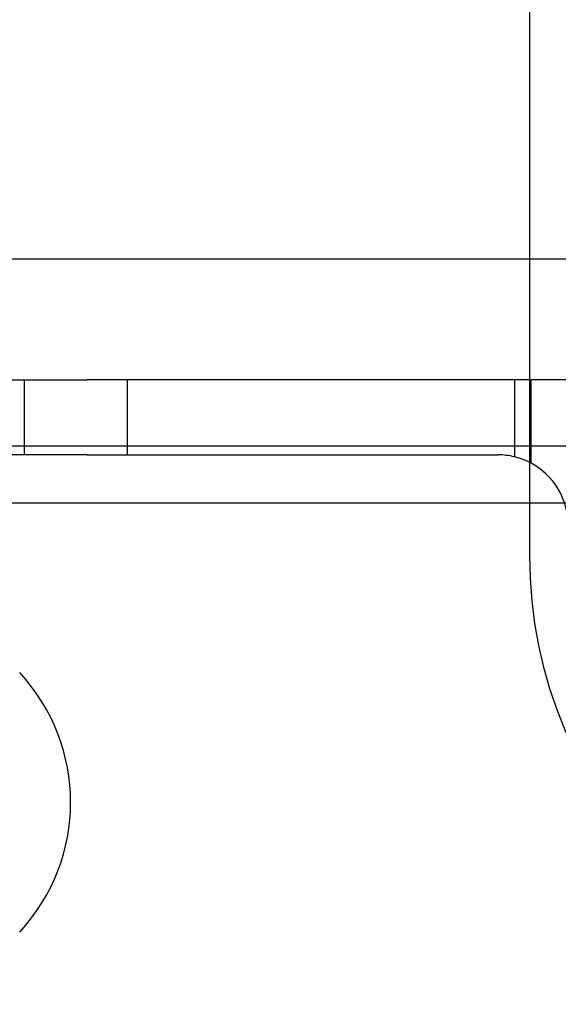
# Model space of a CAD drawing. Header units: inches. Extents: x 1 to 359, y -2 to 239.
# Tile 10 of 67: x 105.855 to 106.754, y 31.57 to 33.213. Entities that reach past the tile are written whole.
import ezdxf
from ezdxf.enums import TextEntityAlignment as Align
from ezdxf.lldxf.tags import DXFTag

# ---------------------------------------------------------------- set-up
doc = ezdxf.new("R2010")
doc.units = ezdxf.units.IN
doc.header["$MEASUREMENT"] = 0
for name, color, linetype in [('COM70098', 7, 'Continuous'), ('COM70838', 7, 'Continuous'), ('COM71195-7', 7, 'Continuous'), ('COM71299-7', 7, 'Continuous'), ('Default', 7, 'Continuous'), ('RVT17786', 7, 'Continuous')]:
    doc.layers.add(name, color=color, linetype=linetype)
doc.styles.add('SEACAD_Times_New_Roman', font='times.ttf')
tags = doc.linetypes.add('HIDDEN2', pattern=[0.1875, 0.125, -0.0625]).pattern_tags.tags
tags[6:7] = [DXFTag(74, 4), DXFTag(75, 0), DXFTag(340, '0'), DXFTag(46, 0.0), DXFTag(50, 0.0), DXFTag(44, 0.0), DXFTag(45, 0.0)]
tags[4:5] = [DXFTag(74, 4), DXFTag(75, 0), DXFTag(340, '0'), DXFTag(46, 0.0), DXFTag(50, 0.0), DXFTag(44, 0.0), DXFTag(45, 0.0)]
doc.dimstyles.new('HAMMOND_(STH_-_300x200)', dxfattribs={"dimtxt": 1.5, "dimasz": 1.875, "dimexe": 0.75, "dimexo": 0.75, "dimgap": 0.375, "dimtad": 0, "dimtih": 1, "dimtoh": 1, "dimzin": 0, "dimdsep": 46, "dimtxsty": 'SEACAD_Times_New_Roman', "dimblk1": '_SE_FILLED', "dimblk2": '_SE_FILLED', "dimsah": 1, "dimcen": 0.75, "dimadec": 0, "dimazin": 0, "dimtfac": 0.8, "dimtofl": 0, "dimtmove": 0, "dimatfit": 3, "dimfxl": 1, "dimtolj": 1, "dimtzin": 0, "dimarcsym": 0})

# ---------------------------------------------------------------- blocks, each defined once
blk = doc.blocks.new('SE2')
at = {"layer": 'COM70098', "color": 7, "linetype": 'HIDDEN2'}
blk.add_line((106.706, 33.4687), (106.706, 32.3197), dxfattribs=at)
blk.add_arc((107.456, 32.3197), 0.75, 180, 270, dxfattribs=at)
at = {"layer": 'COM70838', "color": 7, "linetype": 'HIDDEN2'}
for p, q in [((104.8235, 32.6117), (105.8791, 32.6117)), ((105.862, 32.6117), (105.862, 32.4867)), ((105.8791, 32.6117), (105.9675, 32.6117)), ((106.6809, 32.6117), (105.9675, 32.6117)), ((106.035, 32.4867), (106.035, 32.6117)), ((106.7785, 32.6117), (106.6809, 32.6117)), ((106.6809, 32.6117), (106.6809, 32.4834)), ((106.7085, 32.6117), (106.7085, 32.473)), ((105.8791, 32.4867), (105.3412, 32.4867)), ((105.9675, 32.4867), (105.8791, 32.4867)), ((105.9675, 32.4867), (106.6535, 32.4867))]:
    blk.add_line(p, q, dxfattribs=at)
for start, end in [(76.4554, 90), (0, 76.4554)]:
    blk.add_arc((106.6535, 32.3697), 0.117, start, end, dxfattribs=at)
at = {"layer": 'COM71195-7', "color": 7, "linetype": 'Continuous'}
blk.add_line((80.0831, 32.8137), (107.8929, 32.8137), dxfattribs=at)
at = {"layer": 'COM71299-7', "color": 7, "linetype": 'Continuous'}
blk.add_line((79.271, 32.5017), (139.141, 32.5017), dxfattribs=at)
at = {"layer": 'COM71299-7', "color": 7, "linetype": 'HIDDEN2'}
blk.add_line((79.271, 32.4067), (139.141, 32.4067), dxfattribs=at)
at = {"layer": 'RVT17786', "color": 7, "linetype": 'HIDDEN2'}
blk.add_arc((105.6215, 31.9067), 0.3182, 317.1291, 42.8709, dxfattribs=at)
blk = doc.blocks.new('DMBLK86')
at = {"layer": 'Default', "linetype": 'Continuous', "transparency": 16777216}
for points in [[(82.426, 40.738), (80.551, 40.4255), (82.426, 40.113)], [(105.227, 40.738), (105.227, 40.113), (107.102, 40.4255)]]:
    blk.add_hatch(color=7, dxfattribs=at).paths.add_polyline_path(points)
at = {"layer": 'Default', "color": 7, "linetype": 'Continuous', "transparency": 16777216}
for p, q in [((80.551, 33.7827), (80.551, 41.1755)), ((107.102, 34.0337), (107.102, 41.1755)), ((80.551, 40.4255), (87.6321, 40.4255)), ((100.0209, 40.4255), (107.102, 40.4255))]:
    blk.add_line(p, q, dxfattribs=at)
at = {"layer": 'Default', "color": 7, "linetype": 'Continuous', "transparency": 16777216, "style": 'SEACAD_Times_New_Roman'}
for s, p in [('26.55', (91.2672, 41.1755)), ('OPENNING', (88.1571, 38.9255))]:
    blk.add_text(s, height=1.5, dxfattribs=at).set_placement(p, align=Align.TOP_LEFT)
blk = doc.blocks.new('_SE_FILLED')
at = {"color": 0}
blk.add_line((0, 0), (-1, 0), dxfattribs=at)
blk.add_solid([(0, 0), (-1, -0.1665), (-1, 0.1665), (0, 0)], dxfattribs=at)

msp = doc.modelspace()

# ---------------------------------------------------------------- block references
at = {"layer": 'Default'}
msp.add_blockref('SE2', (0, 0), dxfattribs=at)

# ---------------------------------------------------------------- dimensions: what is measured, and where the dimension line sits
at = {"layer": 'Default', "color": 7, "linetype": 'Continuous'}
dim = msp.add_linear_dim(base=(107.102, 40.4255), p1=(80.551, 33.0327), p2=(107.102, 33.2837), text='\\A1;<>\\POPENNING', dimstyle='HAMMOND_(STH_-_300x200)', dxfattribs=at)
dim.commit()
dim.dimension.update_dxf_attribs({"geometry": 'DMBLK86', "text_midpoint": (93.8265, 40.4255), "dimtype": 160})

doc.saveas('drawing.dxf')
